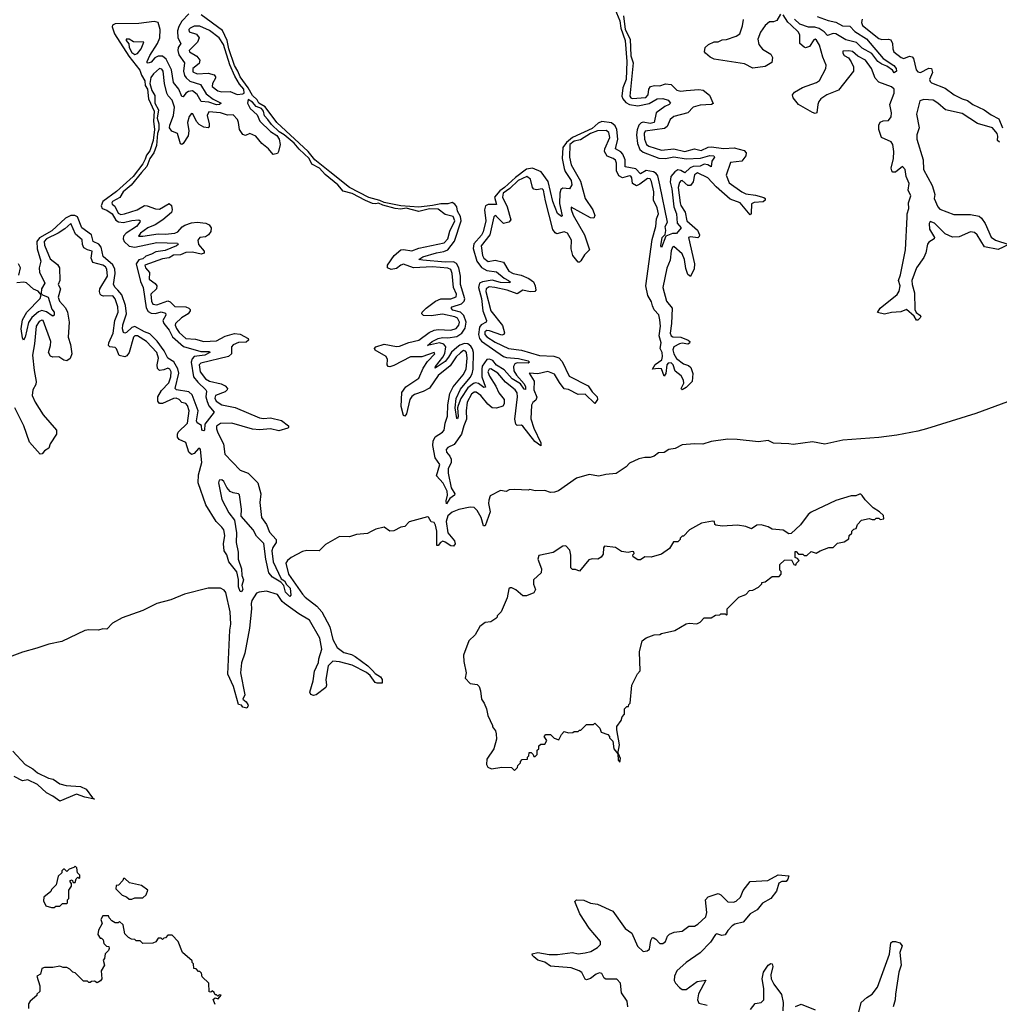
# Model space of a CAD drawing. Extents: x 2528690 to 2677062, y 911844 to 1023253.
# Tile 141 of 145: x 2654975 to 2662043, y 936942 to 944046. Entities that reach past the tile are written whole.
import ezdxf

# ---------------------------------------------------------------- set-up
doc = ezdxf.new("R2010")
doc.units = 0

msp = doc.modelspace()

# ---------------------------------------------------------------- linework, layer by layer
at = {"layer": '0CON10XD'}
for points in [[(2659268.8, 944125), (2659305, 944038.3), (2659312, 943985), (2659343.7, 943896.3), (2659355.1, 943745.1), (2659351.2, 943615), (2659326.4, 943555), (2659320.4, 943495), (2659326.9, 943475), (2659348.1, 943448.1), (2659375, 943433.2), (2659436, 943424), (2659518, 943442), (2659575, 943474.8), (2659615, 943478.6), (2659654, 943465), (2659670, 943445), (2659662.5, 943435), (2659629.9, 943420.1), (2659566.8, 943375), (2659554, 943305), (2659525, 943297.2), (2659474.3, 943305.7), (2659459.2, 943300.8), (2659442.5, 943285), (2659429.5, 943250.5), (2659425.3, 943215), (2659432.2, 943152.2), (2659450, 943110), (2659475, 943089.3), (2659586.3, 943046.3), (2659635, 943045.7), (2659695, 943056.2), (2659785, 943041.8), (2659887.8, 943047.8), (2659955, 943066.3), (2659984, 943064), (2659988, 943055), (2659968.2, 943025), (2659965.6, 942984.4), (2659939.3, 942999.3), (2659915, 943003), (2659885, 942988.8), (2659835, 942986), (2659813.7, 942976.3), (2659775, 942941.6), (2659745, 942959.2), (2659725, 942961.9), (2659702.1, 942947.9), (2659674.5, 942915.5), (2659667.9, 942875), (2659680.3, 942825), (2659694.4, 942695), (2659714.7, 942645), (2659719.2, 942579.2), (2659746.9, 942545), (2659715, 942503.1), (2659685, 942502.5), (2659636.4, 942483.6), (2659605, 942402.5), (2659601.4, 942415), (2659610, 942475), (2659633, 942497), (2659637.1, 942525), (2659632.1, 942555), (2659648.8, 942585), (2659593.6, 942855), (2659579.3, 942919.3), (2659567.3, 942937.3), (2659548.8, 942948.8), (2659495, 942956.9), (2659455, 942933.7), (2659420.3, 942970.3), (2659345, 942983.8), (2659343, 943035), (2659326.9, 943075), (2659312.3, 943092.3), (2659275.3, 943115), (2659291.3, 943185), (2659282.7, 943252.7), (2659271.2, 943281.2), (2659245, 943302.6), (2659175, 943311), (2659150.2, 943299.8), (2659105, 943260.3), (2658964.2, 943195.8), (2658920.5, 943159.5), (2658893.1, 943125), (2658890.2, 943045), (2658903.2, 942973.2), (2658911.3, 942951.3), (2658954.9, 942885), (2658960.2, 942855), (2658943.5, 942826.5), (2658895, 942830.7), (2658880.1, 942819.9), (2658872.8, 942795), (2658869.3, 942719.3), (2658889.3, 942630.7), (2658884.2, 942625), (2658855, 942646.8), (2658822.2, 942735), (2658788.9, 942878.9), (2658737.3, 942947.3), (2658675, 942975.7), (2658632.4, 942967.6), (2658551.7, 942908.3), (2658473.3, 942835), (2658438.8, 942811.2), (2658402.4, 942765), (2658415, 942712.1), (2658355, 942713.2), (2658336.8, 942703.2), (2658328, 942675), (2658338.9, 942595), (2658319.9, 942515), (2658307.8, 942492.2), (2658251.9, 942428.1), (2658246.3, 942395), (2658274.3, 942304.3), (2658307.1, 942257.1), (2658345, 942236.2), (2658415, 942227.4), (2658471.9, 942181.9), (2658502.7, 942165), (2658514.4, 942155), (2658512.5, 942147.5), (2658445, 942151), (2658385, 942167.7), (2658314, 942156), (2658292.1, 942145), (2658286, 942115), (2658307.1, 942035), (2658316.2, 941946.2), (2658344.3, 941875), (2658341.8, 941865), (2658305.6, 941844.4), (2658291.8, 941828.2), (2658284.6, 941774.6), (2658292, 941745), (2658306.6, 941726.6), (2658465, 941615.2), (2658487.9, 941607.9), (2658575, 941602.5), (2658644.2, 941585), (2658654.2, 941575), (2658645, 941568.1), (2658565, 941570.3), (2658547.8, 941562.2), (2658539, 941545), (2658541.6, 941511.6), (2658560.9, 941480.9), (2658615, 941419.4), (2658625, 941396.2), (2658625, 941377.5), (2658615, 941380), (2658588, 941418), (2658529.7, 941455), (2658470.7, 941520.7), (2658415, 941554.6), (2658388.3, 941588.3), (2658365, 941597.5), (2658344.8, 941595.2), (2658313.4, 941546.6), (2658309, 941525), (2658310.6, 941470.6), (2658335.9, 941394.1), (2658325, 941391.7), (2658285, 941420.4), (2658265, 941427.2), (2658248.6, 941421.4), (2658209.1, 941390.9), (2658158.1, 941311.9), (2658138.2, 941261.8), (2658134, 941245), (2658137.9, 941182.1), (2658135, 941167.5), (2658128.3, 941168.3), (2658117.5, 941245), (2658125, 941312), (2658155, 941379.3), (2658226.3, 941463.7), (2658239.9, 941490.1), (2658247.8, 941525), (2658249.5, 941645), (2658242.3, 941672.3), (2658230.1, 941690.1), (2658207.7, 941707.7), (2658185, 941710.8), (2658151.7, 941698.3), (2658128.8, 941681.2), (2658091.9, 941648.1), (2658068.3, 941611.7), (2658045, 941578.9), (2657972.7, 941532.7), (2657974.7, 941545), (2658029.5, 941610.5), (2658041.7, 941638.3), (2658050.9, 941685), (2658035.1, 941705.1), (2658005, 941714.3), (2657918.8, 941695), (2657951.1, 941725), (2657995, 941746.6), (2658025, 941752.4), (2658065, 941749.7), (2658129.3, 941760.7), (2658165.8, 941784.2), (2658188.9, 941821.1), (2658196.4, 941865), (2658181.1, 941911.1), (2658155.3, 941935.3), (2658101.5, 941951.5), (2658088.4, 941965), (2658096.1, 941975), (2658163.4, 941996.6), (2658182.1, 942015), (2658188.3, 942031.7), (2658156.5, 942135), (2658154.9, 942194.9), (2658143.3, 942255), (2658126.1, 942286.1), (2658105, 942299.6), (2658045, 942297.7), (2657885, 942312), (2657854.3, 942315), (2657883.1, 942335), (2657982.2, 942365), (2658035, 942373.8), (2658065, 942386.6), (2658112.2, 942447.8), (2658160.7, 942595), (2658156.6, 942626.6), (2658134.5, 942665), (2658129.6, 942695), (2658115.5, 942715.5), (2658095, 942727.2), (2658065, 942717.1), (2658015, 942718.3), (2657955, 942705.1), (2657855, 942694.4), (2657725, 942702.8), (2657605, 942726.2), (2657575, 942742.2), (2657493.7, 942763.7), (2657355, 942835.8), (2657212.6, 942947.4), (2657105.1, 943035), (2657056.3, 943096.3), (2656831, 943305), (2656746.6, 943416.6), (2656701.4, 943445), (2656688, 943468), (2656655, 943499), (2656624.4, 943555), (2656565.3, 943635), (2656550.4, 943675), (2656525.6, 943715), (2656485.4, 943835), (2656471.6, 943895), (2656438.7, 943968.7), (2656285, 944081.7)], [(2656195, 944088.6), (2656144.5, 944035.5), (2656122.7, 943997.3), (2656113.8, 943965), (2656115.4, 943915.4), (2656137.6, 943875), (2656120, 943845), (2656116, 943825), (2656122.8, 943792.8), (2656163.8, 943735), (2656158.5, 943675), (2656164.4, 943644.4), (2656176, 943626), (2656203.7, 943603.7), (2656279.4, 943579.4), (2656320.1, 943510.1), (2656371.8, 943471.8), (2656428, 943445), (2656416, 943435), (2656395, 943433), (2656340.4, 943450.4), (2656285, 943454.7), (2656256.8, 943506.8), (2656222.6, 943532.6), (2656192.3, 943527.7), (2656173.5, 943515), (2656155, 943490), (2656145, 943491.4), (2656124.1, 943544.1), (2656085, 943591.8), (2656071.3, 943685), (2656031.5, 943761.5), (2656005, 943782.4), (2655975, 943783.7), (2655949.7, 943770.3), (2655925, 943740.6), (2655901.8, 943731.8), (2655895.5, 943735.5), (2655896, 943745), (2655915, 943788.2), (2655970, 943875), (2655985.6, 943914.4), (2655988.4, 943975), (2655973.8, 944025), (2655945, 944032.7), (2655835, 944018.4), (2655665, 944017.4), (2655645, 944006.8), (2655642.4, 943995), (2655659.6, 943945), (2655762.1, 943782.1), (2655842.6, 943682.6), (2655853.4, 943645), (2655878.3, 943605), (2655881.8, 943571.8), (2655897.5, 943545), (2655904.6, 943474.6), (2655946.7, 943385), (2655940.3, 943315), (2655948.1, 943255), (2655937.4, 943175), (2655915, 943100.8), (2655891.1, 943068.9), (2655880.4, 943040.4), (2655864.7, 943005), (2655795, 942915.8), (2655675, 942805.9), (2655575.2, 942735), (2655563.1, 942703.1), (2655570.9, 942685), (2655605, 942670.9), (2655642.5, 942645), (2655669, 942599), (2655688, 942588), (2655725, 942581.7), (2655785, 942597.9), (2655835, 942603.1), (2655845.3, 942595.3), (2655843.1, 942585), (2655817.5, 942555), (2655744.2, 942505.8), (2655725.4, 942485), (2655721.2, 942465), (2655729.3, 942445), (2655765, 942411.1), (2655805, 942405.8), (2655965, 942439.1), (2656114.2, 942434.2), (2656118.1, 942425), (2656106.9, 942415), (2656025, 942380.5), (2655958.2, 942371.8), (2655925.9, 942355), (2655885, 942339.2), (2655865, 942321), (2655835, 942313.4), (2655816.1, 942285), (2655847.5, 942157.5), (2655866.9, 942115), (2655886.8, 941966.8), (2655901.2, 941941.2), (2655925, 941927.9), (2655955, 941926.8), (2655995, 941937.7), (2656027.9, 941927.9), (2656030.3, 941915), (2656009.1, 941875), (2656014.9, 941854.9), (2656054.8, 941805), (2656078.5, 941758.5), (2656158.3, 941688.3), (2656282.3, 941652.3), (2656345, 941653.3), (2656347.5, 941645), (2656311.4, 941625), (2656234.8, 941615.2), (2656219.9, 941600.1), (2656212.7, 941575), (2656228.9, 941468.9), (2656260.4, 941430.4), (2656319.5, 941375), (2656323.6, 941365), (2656318.4, 941325), (2656328, 941292)], [(2659330.8, 944075), (2659344.5, 943975), (2659379, 943905), (2659385.3, 943785), (2659401.4, 943735), (2659376.9, 943495), (2659385, 943481.2), (2659395, 943477.3), (2659492.5, 943485), (2659510.4, 943505), (2659515.5, 943544.5), (2659526.7, 943563.3), (2659555, 943571.4), (2659595, 943568.6), (2659635, 943584.5), (2659675, 943577.5), (2659716.5, 943536.5), (2659745, 943530.9), (2659784.7, 943534.7), (2659875, 943542.9), (2659906.8, 943536.8), (2659951.3, 943501.3), (2659978.3, 943441.7), (2659965.9, 943434.1), (2659885, 943429.4), (2659833.9, 943416.1), (2659795.7, 943374.3), (2659695, 943348.1), (2659668.6, 943325), (2659647.5, 943275), (2659628.4, 943261.6), (2659488.6, 943241.4), (2659480, 943225), (2659482.7, 943185), (2659497.5, 943145), (2659515, 943133), (2659605, 943103.9), (2659695, 943114.3), (2659775, 943095.3), (2659845, 943114.3), (2659893, 943103), (2659942.6, 943127.4), (2659965, 943129.8), (2660055, 943117.3), (2660130.8, 943120.8), (2660201.5, 943101.5), (2660216.7, 943085), (2660213.8, 943065), (2660185.3, 943024.7), (2660103.8, 943015), (2660072.9, 942925), (2660095, 942868.8), (2660185.5, 942805), (2660215, 942789.2), (2660285, 942779), (2660343.4, 942763.4), (2660353.9, 942755), (2660354.4, 942745), (2660338.6, 942731.4), (2660275, 942727.4), (2660255, 942716.4), (2660252, 942648), (2660245, 942637.1), (2660174.7, 942725), (2660102.1, 942752.1), (2660000.9, 942840.9), (2659939.5, 942905), (2659865, 942941.3), (2659845, 942927.5), (2659833.7, 942876.3), (2659815, 942850.9), (2659795, 942850.8), (2659755, 942885.8), (2659745, 942884), (2659735, 942872.1), (2659726.3, 942835), (2659740.2, 942725), (2659746.2, 942705), (2659776.5, 942656.5), (2659789.7, 942595), (2659866.5, 942526.5), (2659881.5, 942495), (2659878.5, 942481.5), (2659867.8, 942472.2), (2659815, 942480), (2659800.9, 942475), (2659845.3, 942284.7), (2659842.2, 942247.8), (2659815, 942193.8), (2659795, 942207.5), (2659780.7, 942250.7), (2659772.7, 942315), (2659755, 942356.2), (2659695, 942410.5), (2659685, 942405.6), (2659675, 942378.8), (2659668.2, 942311.8), (2659645, 942254), (2659616.1, 942115), (2659643, 942015), (2659681.9, 941965), (2659679.4, 941855), (2659669.2, 941785), (2659675, 941765.6), (2659688, 941758), (2659745, 941755.2), (2659798.6, 941735), (2659810.4, 941725), (2659808.3, 941711.7), (2659795, 941705.3), (2659755, 941713.1), (2659735, 941707.4), (2659695.3, 941685), (2659688.1, 941665), (2659694.6, 941634.6), (2659715, 941600.5), (2659765, 941563.5), (2659801.5, 941551.5), (2659817, 941537), (2659832.9, 941492.9), (2659828.1, 941435), (2659785, 941392.6), (2659755, 941375.7), (2659749.7, 941379.7), (2659746.9, 941385), (2659767.3, 941422.7), (2659766, 941445), (2659747, 941477), (2659705, 941510), (2659689.5, 941555), (2659675, 941570), (2659655, 941569), (2659645.6, 941555), (2659637.5, 941492.5), (2659625, 941473.1), (2659605, 941526.7), (2659585, 941530.5), (2659541.9, 941525), (2659560.5, 941559.5), (2659607.7, 941592.3), (2659613.8, 941615), (2659610.6, 941645), (2659595.7, 941675), (2659603.9, 941715), (2659589.4, 941765), (2659599.8, 941835), (2659595, 941880), (2659585.9, 941915.9), (2659553, 941953), (2659541.9, 941981.9), (2659535, 942011.5), (2659506.4, 942056.4), (2659494.2, 942125), (2659538.8, 942461.2), (2659565, 942554), (2659570.5, 942609.5), (2659583.3, 942645), (2659575, 942688.6), (2659549.5, 942745), (2659551.9, 942805), (2659535, 942878), (2659525, 942898), (2659505, 942900.3), (2659450.9, 942859.1), (2659425, 942847.6), (2659396.4, 942865), (2659392.7, 942905), (2659385, 942916.8), (2659375, 942920), (2659325, 942905.9), (2659298.6, 942918.6), (2659281.6, 942955), (2659281.1, 943011.1), (2659275, 943032.5), (2659258, 943045), (2659215, 943060.5), (2659194.6, 943095), (2659196.5, 943115), (2659233.3, 943195), (2659225, 943231.9), (2659206.4, 943246.4), (2659145.2, 943245.2), (2659092.7, 943225), (2659021, 943179), (2658975, 943170.7), (2658944.6, 943145), (2658941.6, 943055), (2658955, 942998.6), (2659021.2, 942881.2), (2659055, 942756.7), (2659110.5, 942675), (2659125.9, 942634.1), (2659117.5, 942615), (2659095, 942615.7), (2658955, 942693.3), (2658954.5, 942675.5), (2658969.7, 942635), (2659050.9, 942495), (2659085.7, 942385), (2659051.2, 942348.8), (2659025, 942306), (2659015, 942296.2), (2659005, 942296.2), (2658965.5, 942345), (2658953.5, 942393.5), (2658957.4, 942455), (2658927.1, 942505), (2658905, 942516.6), (2658850.3, 942500.3), (2658837.8, 942507.8), (2658822.8, 942532.8), (2658768.5, 942738.5), (2658755, 942815.4), (2658745, 942825.8), (2658705, 942818.5), (2658685, 942823.1), (2658675.9, 942835.9), (2658662.1, 942895), (2658635, 942915.7), (2658571.5, 942885), (2658511.8, 942828.2), (2658464.2, 942795), (2658459.6, 942765), (2658492.8, 942695), (2658518.1, 942601.9), (2658504.1, 942585.9), (2658465, 942574.7), (2658415, 942626.8), (2658405, 942632.2), (2658396, 942624), (2658368.1, 942495), (2658304.8, 942415), (2658314.8, 942345.2), (2658325, 942324.7), (2658355, 942302.1), (2658405, 942310.7), (2658465, 942296.5), (2658505, 942231.9), (2658535, 942214.8), (2658593.1, 942203.1), (2658649.9, 942179.9), (2658683.3, 942155), (2658694.2, 942125.8), (2658698.8, 942095), (2658692.5, 942085), (2658658.2, 942081.8), (2658605, 942095.8), (2658565, 942068.2), (2658491.4, 942095), (2658404, 942115), (2658361.9, 942118.1), (2658340.8, 942105), (2658339.6, 942085), (2658375, 941945.6), (2658459.4, 941839.4), (2658473, 941787), (2658468.1, 941775), (2658455, 941770.8), (2658365, 941801.3), (2658345, 941802.9), (2658332.2, 941795), (2658331.2, 941775), (2658345, 941758.1), (2658405, 941718.5), (2658503.4, 941673.4), (2658595, 941661.5), (2658725, 941624.1), (2658828.2, 941618.2), (2658865, 941606.9), (2658890, 941580), (2658940.7, 941475), (2659076.4, 941405), (2659105, 941361.8), (2659141.5, 941325), (2659144.6, 941305), (2659125, 941277.5), (2659055, 941344.4), (2659005, 941342.4), (2658935, 941379), (2658905, 941383), (2658869, 941429), (2658835, 941489.3), (2658785, 941508.3), (2658715, 941491.5), (2658652.5, 941495), (2658687, 941437), (2658685.7, 941375), (2658707.3, 941322.7), (2658698.3, 941301.7), (2658677.1, 941285), (2658667.3, 941265), (2658663.7, 941166.3), (2658685, 941097.9), (2658735, 940994.3), (2658735, 940971.9), (2658693, 941003), (2658605, 941112.9), (2658595, 941119.6), (2658565, 941119.2), (2658555, 941128.8), (2658548.4, 941165), (2658566.3, 941325), (2658564.2, 941355), (2658550.6, 941375), (2658480.5, 941430.5), (2658425, 941497), (2658375, 941527.2), (2658361.8, 941525), (2658353.9, 941505), (2658364.4, 941475), (2658411.2, 941401.2), (2658431.6, 941355), (2658470.4, 941305), (2658471.5, 941275), (2658461.3, 941258.7), (2658415, 941242.5), (2658385, 941245.9), (2658352.5, 941272.5), (2658303.8, 941335), (2658268.3, 941358.3)], [(2660465, 944086.7), (2660438.6, 944041.4), (2660415, 944030), (2660385, 944030.8), (2660355, 944003.1), (2660320.4, 943955), (2660300.4, 943905), (2660308.3, 943868.3), (2660335, 943832.5), (2660395, 943797.5), (2660407, 943773), (2660403, 943737), (2660355, 943708.8), (2660265, 943696.7), (2660205, 943727.5), (2659985, 943762.5), (2659957.5, 943775), (2659923.6, 943803.6), (2659917.5, 943815), (2659920, 943845), (2659945, 943867.5), (2659985, 943886.7), (2660015, 943887.5), (2660045, 943900), (2660075, 943902.5), (2660145, 943926.7), (2660172.5, 943945), (2660191.7, 944001.7), (2660198.3, 944048.3)], [(2661377.9, 942622.1), (2661378.1, 942645), (2661390.5, 942685), (2661388.7, 942725), (2661404, 942775), (2661385.9, 942815), (2661392.4, 942865), (2661371.2, 942915), (2661364, 942965), (2661345, 942986.2), (2661295, 942946.2), (2661276.4, 942946.4), (2661266.9, 942955), (2661262.4, 942975), (2661279.2, 943045), (2661282.6, 943095), (2661275, 943146.2), (2661262.9, 943165), (2661194.4, 943195), (2661173.3, 943255), (2661175.3, 943284.7), (2661185, 943306), (2661204.5, 943315.5), (2661245, 943318.1), (2661263.6, 943345), (2661266.7, 943375), (2661254.6, 943435), (2661283.8, 943515), (2661284.5, 943545), (2661265, 943561.5), (2661173.3, 943595), (2661148.8, 943625), (2661121.4, 943695), (2661078.5, 943755), (2661023, 943783), (2660985, 943817.3), (2660958.7, 943821.3), (2660915, 943820), (2660914.5, 943805), (2660925, 943788.8), (2660955, 943770), (2660975, 943741.2), (2660991.9, 943705), (2660992, 943675), (2660883.1, 943536.9), (2660798.6, 943505), (2660756.9, 943475), (2660740.8, 943455), (2660734, 943435), (2660725.8, 943374.2), (2660715, 943370), (2660695, 943376.2), (2660595, 943433.3), (2660555, 943482.5), (2660551.2, 943505), (2660565, 943523.3), (2660624.3, 943555.7), (2660725, 943593.1), (2660745, 943608), (2660790.8, 943695), (2660795, 943717.5), (2660770.8, 943775), (2660745, 943863.3), (2660725, 943898.8), (2660715, 943906), (2660705, 943901.2), (2660675, 943853.3), (2660645, 943843.3), (2660635, 943846.7), (2660604, 943875), (2660603.5, 943935), (2660595.4, 943955), (2660539, 944009), (2660518.4, 944028.4), (2660485, 944080)], [(2660728.3, 944068.3), (2660809.4, 944039.4), (2660865, 944027.6), (2660912.6, 944002.6), (2660965, 944000), (2661001.7, 943961.7), (2661085, 943908.9), (2661205.4, 943765.4), (2661282.5, 943715), (2661300, 943695), (2661302.5, 943675), (2661285, 943663.8), (2661271.7, 943681.7), (2661231.7, 943711.7), (2661196.7, 943725), (2661167.5, 943745), (2661123.3, 943803.3), (2661055, 943840.8), (2661012.8, 943882.7), (2660935, 943901.9), (2660863.7, 943943.7), (2660844.6, 943945.4), (2660805, 943931.2), (2660779.2, 943959.1), (2660743.2, 943983.2), (2660713.1, 943993.1), (2660666.9, 943993.1), (2660605, 944014.6), (2660565, 944050.2)], [(2661055, 944050), (2661049.3, 944025), (2661056.2, 944005), (2661175, 943911.3), (2661195, 943904.1), (2661245, 943905.6), (2661259.8, 943899.8), (2661273.1, 943875), (2661275.4, 943835), (2661282.9, 943815), (2661335, 943773.1), (2661355, 943766.1), (2661395, 943782), (2661415, 943778.8), (2661424.7, 943765), (2661443.9, 943685), (2661455, 943668.9), (2661475, 943666.2), (2661535, 943696.2), (2661555, 943693.3), (2661560.6, 943665), (2661540.9, 943615), (2661545, 943599.4), (2661555, 943590.4), (2661652, 943552), (2661716.9, 943505), (2661775, 943476.2), (2661814.1, 943464.1), (2661851.4, 943435), (2661934.7, 943394.7), (2661985, 943359.5), (2662040.6, 943330.6), (2662065.5, 943265)], [(2656545, 943505.9), (2656585, 943510.4), (2656595, 943516.7), (2656593.4, 943545), (2656561.8, 943581.8), (2656528.8, 943638.8), (2656490.9, 943720.9), (2656445, 943867.7), (2656415.8, 943915), (2656345, 943967.8), (2656275, 944000), (2656235, 944000), (2656204.3, 943985), (2656195.8, 943975), (2656199.1, 943959.1), (2656251.1, 943941.1), (2656270, 943915), (2656259.5, 943885), (2656198.9, 943825), (2656200, 943815), (2656253.4, 943783.4), (2656274.6, 943755), (2656269.4, 943730.6), (2656224, 943695), (2656225, 943670.5), (2656255, 943655.9), (2656335, 943660.6), (2656378.3, 943648.3), (2656388.2, 943635), (2656387.3, 943625), (2656365.4, 943585), (2656364.1, 943565), (2656405, 943533.3), (2656435, 943524.8), (2656495, 943528), (2656545, 943505.9)], [(2655805, 943795.5), (2655825, 943802.9), (2655851.9, 943835), (2655870, 943885), (2655795.6, 943885.6), (2655765, 943905.7), (2655744.5, 943905.5), (2655743.5, 943895), (2655762, 943872), (2655766.4, 943845), (2655785, 943810), (2655805, 943795.5)], [(2658268.3, 941358.3), (2658255, 941358.8), (2658235, 941344), (2658205, 941285.6), (2658197, 941225), (2658199.7, 941165), (2658178.8, 941115), (2658163.9, 941055), (2658109.8, 940980.2), (2658065, 940960), (2658053.2, 940945), (2658054.9, 940925), (2658078.2, 940898.2), (2658088.9, 940875), (2658088, 940852), (2658066.4, 940805), (2658067, 940775), (2658088.9, 940668.9), (2658115.7, 940624.3), (2658113.3, 940615), (2658078.8, 940591.2), (2658055, 940554.3), (2658051.6, 940575), (2658062.6, 940615), (2658058.5, 940645), (2658032, 940702), (2657982.7, 940755), (2658007.4, 940837.4), (2657972.3, 940885), (2657956.1, 940973.9), (2657959.7, 941005), (2657974, 941036), (2658025, 941070.2), (2658037, 941085), (2658045.7, 941135), (2658062.3, 941185), (2658063.4, 941266.6), (2658079.8, 941350.2), (2658102.2, 941397.8), (2658174.7, 941485), (2658197.4, 941525), (2658202.8, 941605), (2658199, 941645), (2658192.5, 941655), (2658178.4, 941658.4), (2658155, 941643.6), (2658125, 941613.2), (2658082.2, 941547.8), (2657995, 941478.4), (2657931.6, 941388.4), (2657887.2, 941362.8), (2657825, 941342.4), (2657805, 941327.1), (2657791.4, 941305), (2657766.6, 941203.4), (2657755, 941186.2), (2657745, 941190), (2657728.4, 941255), (2657732.6, 941357.4), (2657762.1, 941397.9), (2657855, 941460), (2657887, 941533), (2657918.9, 941581.1), (2657971.9, 941635), (2657965, 941644.2), (2657876.6, 941613.4), (2657795, 941613.9), (2657675, 941550.8), (2657645, 941541.1), (2657633.6, 941543.6), (2657627.1, 941555), (2657628, 941595), (2657620.4, 941615), (2657541.3, 941661.3), (2657536, 941675), (2657545, 941686.9), (2657604.5, 941704.5), (2657695, 941687.6), (2657715, 941689.7), (2657783.3, 941716.7), (2657855, 941733.5), (2657931, 941789), (2657965, 941805.8), (2657995, 941810.5), (2658085, 941805.8), (2658125, 941818.9), (2658145, 941842.7), (2658148, 941865), (2658135, 941891.9), (2658115, 941902.4), (2658025, 941920.7), (2657945, 941909.4), (2657888.8, 941911.2), (2657877.5, 941925), (2657880, 941935), (2657908.9, 941965), (2657974.4, 942015.6), (2658015, 942031.2), (2658085, 942031.7), (2658124.2, 942045.8), (2658127.6, 942065), (2658106.5, 942115), (2658096.4, 942215), (2658085, 942244.5), (2658065, 942252.6), (2657952.9, 942262.9), (2657816.5, 942256.5), (2657745, 942281.4), (2657725.6, 942275), (2657695, 942251.8), (2657655, 942244.5), (2657628.8, 942255), (2657628.6, 942275), (2657678.2, 942345), (2657725, 942385.4), (2657745, 942388.9), (2657805, 942377.9), (2657855, 942398.4), (2658037.1, 942435), (2658064.7, 942465), (2658080.1, 942519.9), (2658115.5, 942595), (2658102.9, 942625), (2658045, 942639.6), (2657995, 942678.8), (2657931.8, 942681.8), (2657855, 942661.1), (2657765, 942685.6), (2657725, 942679), (2657685, 942684), (2657595, 942707.8), (2657565, 942722.5), (2657545, 942716.9), (2657520.9, 942720.9), (2657471, 942741), (2657375, 942792.9), (2657310, 942810), (2657271.8, 942855), (2657178.5, 942928.5), (2657139.3, 942975), (2657084.4, 943004.4), (2657062.9, 943045), (2656990.8, 943110.8), (2656955.1, 943155), (2656884.6, 943215), (2656847.8, 943237.8), (2656791.1, 943291.1), (2656765.8, 943325.8), (2656742.7, 943352.7), (2656734.8, 943385), (2656720.2, 943405), (2656680.7, 943420.7), (2656655, 943450.4), (2656625, 943470), (2656618, 943445), (2656637.5, 943405), (2656688.5, 943358.5), (2656706.9, 943315), (2656785, 943240.5), (2656829.9, 943209.9), (2656847.8, 943185), (2656855.5, 943144.5), (2656843.8, 943095), (2656835, 943080), (2656805, 943073.3), (2656769.4, 943115), (2656722.8, 943152.8), (2656680, 943205), (2656635, 943224.5), (2656605, 943211.1), (2656585, 943218.1), (2656560.8, 943255), (2656554.7, 943305), (2656546.2, 943325), (2656515, 943359.7), (2656475, 943357.1), (2656425, 943374.1), (2656339.2, 943380.8), (2656327.2, 943355), (2656342.7, 943295), (2656342.5, 943275), (2656334.2, 943265.8), (2656305, 943271.8), (2656270.6, 943290.6), (2656251.9, 943311.9), (2656225, 943365.7), (2656215, 943370), (2656197.7, 943347.7), (2656186.6, 943305), (2656196.8, 943245), (2656190.9, 943209.1), (2656155, 943153.8), (2656145, 943146.2), (2656135, 943151.2), (2656114.2, 943225), (2656072.1, 943242.1), (2656056.5, 943265), (2656058.5, 943285), (2656085.7, 943355), (2656092.1, 943415), (2656076.6, 943465), (2656046.9, 943496.9), (2656037.2, 943517.2), (2656019.3, 943585), (2656010, 943675), (2655999.8, 943689.8), (2655985, 943693.3), (2655940, 943655), (2655921.3, 943628.7), (2655914.8, 943585), (2655928.4, 943535), (2655949.9, 943499.9), (2655950.2, 943445), (2655977, 943395), (2655967.6, 943335), (2655980.2, 943295), (2655980.4, 943255), (2655970.5, 943225), (2655962, 943138), (2655944, 943086), (2655914.4, 943045), (2655893.1, 942986.9), (2655855, 942944.2), (2655778.6, 942851.4), (2655722.2, 942805), (2655696.9, 942763.1), (2655644.6, 942735), (2655639.4, 942725), (2655642.9, 942715), (2655660.9, 942700.9), (2655685, 942650.9), (2655705, 942640.9), (2655731.2, 942645), (2655822.5, 942675), (2655875.3, 942704.7), (2655895, 942703.5), (2655955, 942680.5), (2655985, 942679.2), (2656055, 942720.8), (2656071.4, 942705), (2656076.7, 942675), (2656070.8, 942655), (2656008.2, 942601.8), (2655953.3, 942566.7), (2655900.5, 942545), (2655848.1, 942505), (2655833.3, 942485), (2655865, 942483.3), (2655975, 942502.3), (2656025, 942498.6), (2656095, 942506.6), (2656117.3, 942515), (2656148.6, 942551.4), (2656166.7, 942563.3), (2656215, 942580), (2656255, 942584.2), (2656317.5, 942577.5), (2656342.9, 942565), (2656357.5, 942545), (2656355, 942518.8), (2656337.1, 942492.9), (2656315, 942479.1), (2656275, 942474.4), (2656259.6, 942455), (2656265.5, 942425), (2656307, 942377), (2656307.4, 942362.6), (2656285, 942355.2), (2656221.5, 942368.5), (2656175, 942367), (2656135, 942350.6), (2656085, 942347.1), (2656055, 942327.1), (2656005, 942319.7), (2655877.3, 942275), (2655883.2, 942255), (2655911.1, 942221.1), (2655908.5, 942175), (2655952.5, 942142.5), (2655964.5, 942125), (2655961.5, 942105), (2655922.6, 942065), (2655926.3, 942015), (2655935, 941992.8), (2655965, 941989), (2656045, 942017.8), (2656061.6, 942011.6), (2656095, 941978), (2656175, 941974.6), (2656196, 941966), (2656205.7, 941955), (2656205.6, 941945), (2656190, 941925), (2656141.8, 941895), (2656100.5, 941855), (2656097.8, 941842.2), (2656108, 941818), (2656125, 941789.3), (2656175, 941745.8), (2656245, 941741.6), (2656303.4, 941723.4), (2656395, 941729.5), (2656457.5, 941762.5), (2656525, 941783.2), (2656566.5, 941776.5), (2656623.8, 941745), (2656626.2, 941735), (2656610.2, 941719.8), (2656555, 941717.6), (2656515, 941700), (2656503.4, 941685), (2656504.6, 941635), (2656482.9, 941617.1), (2656282.3, 941567.7), (2656269.2, 941555), (2656277.1, 941505), (2656315, 941454.7), (2656345, 941438.1), (2656429.3, 941419.3), (2656457.1, 941405), (2656474.4, 941385), (2656473.1, 941375), (2656459, 941361), (2656388.9, 941335), (2656382.6, 941315), (2656392.1, 941295), (2656435, 941267), (2656531.2, 941248.8), (2656705, 941173.2), (2656735, 941168.9), (2656785, 941174.7), (2656863.5, 941153.5), (2656914.2, 941115), (2656916, 941105), (2656910.3, 941099.7), (2656845, 941080), (2656785, 941095.3), (2656705, 941086.5), (2656655, 941091), (2656505, 941135.4), (2656425, 941133.9), (2656396.1, 941113.9), (2656395.2, 941095), (2656405, 941065.5), (2656446.4, 940985), (2656455, 940912.1), (2656565, 940796.9), (2656623.7, 940773.7), (2656692.7, 940705), (2656714.5, 940625.5), (2656708, 940562), (2656719.8, 940455), (2656755.1, 940405.1), (2656778.9, 940348.9), (2656827.1, 940295), (2656826.4, 940275), (2656802.5, 940237.5), (2656795.7, 940215), (2656803.3, 940135), (2656861, 940011), (2656885, 939996.5), (2656900.2, 939970.2), (2656926.2, 939945), (2656932.1, 939895), (2656925, 939884), (2656893.3, 939915), (2656881.8, 939965), (2656858.5, 939988.5), (2656800, 940025), (2656772.2, 940055), (2656751.1, 940155), (2656737.9, 940267.9), (2656685, 940320.6), (2656660, 940365), (2656573, 940465), (2656576.9, 940515), (2656562.3, 940617.7), (2656555, 940625.6), (2656515, 940631.8), (2656493.2, 940643.2), (2656469.9, 940669.9), (2656448.5, 940715), (2656435, 940727.1), (2656415.2, 940724.8), (2656410.9, 940705), (2656435, 940583.9), (2656485, 940489.1), (2656524.2, 940434.2), (2656540.4, 940345), (2656536.4, 940275), (2656552.5, 940205), (2656552.9, 940152.9), (2656575.8, 940085), (2656578, 940035), (2656589.6, 940005), (2656578.1, 939965), (2656585.1, 939935), (2656575, 939917.3), (2656565, 939920.6), (2656553.8, 939955), (2656553.4, 940006.6), (2656541.7, 940061.7), (2656484.9, 940134.9), (2656469.8, 940185), (2656449.8, 940215), (2656447, 940265), (2656455.9, 940325), (2656448.6, 940365), (2656435, 940385.6), (2656392.1, 940425), (2656319.2, 940545), (2656263.8, 940705), (2656266.7, 940763.3), (2656289.7, 940850.3), (2656278.9, 940945), (2656275, 940951.9), (2656265, 940951.9), (2656235, 940915.5), (2656215, 940910), (2656195.9, 940925.9), (2656175, 940995.4), (2656127.2, 941017.2), (2656114.7, 941035), (2656112.9, 941055), (2656119.2, 941070.8), (2656185, 941135.7), (2656197.2, 941225), (2656185, 941263.1), (2656175, 941277.5), (2656145, 941284.4), (2656125, 941306.1), (2656105, 941316.5), (2656085, 941313.6), (2656005, 941276.9), (2655985, 941276.9), (2655973.3, 941293.3), (2655973.2, 941325), (2655999, 941371), (2656050.7, 941425), (2656065, 941468.8), (2656068.1, 941505), (2656059.2, 941525), (2656045, 941531.5), (2656015, 941520.9), (2655985, 941515.8), (2655970, 941530), (2655967.3, 941555), (2655976.2, 941605), (2655965, 941646.1), (2655890.5, 941725), (2655825, 941765.9), (2655805, 941766.2), (2655796.2, 941755), (2655764.8, 941645.2), (2655749.5, 941620.5), (2655735, 941612.9), (2655692.7, 941622.7), (2655675, 941671.4), (2655665, 941681.2), (2655625.3, 941685.3), (2655616.7, 941695), (2655618.1, 941715), (2655650.3, 941785), (2655662.2, 941875), (2655685, 941936.7), (2655684.6, 941975), (2655665, 942032.5), (2655648.1, 942055), (2655580.8, 942050.8), (2655565, 942055.5), (2655557.1, 942065), (2655551.5, 942085), (2655554.5, 942105), (2655608.2, 942195), (2655603.9, 942245), (2655595, 942262.5), (2655575.6, 942275), (2655504.2, 942294.2), (2655491.1, 942325), (2655498.9, 942375), (2655463.8, 942385)], [(2662045, 943162.5), (2662030, 943175), (2662033.1, 943205), (2662028.2, 943225), (2661994.2, 943265), (2661885, 943296.2), (2661775, 943370.5), (2661655.8, 943395.8), (2661599.2, 943445), (2661566.9, 943465), (2661498.6, 943471.4), (2661470.5, 943459.5), (2661446.9, 943365), (2661465.4, 943265), (2661447.9, 943215), (2661448.1, 943185), (2661494.7, 943035), (2661495.3, 942965), (2661558.8, 942848.8), (2661568.7, 942818.7), (2661577.1, 942785), (2661574.4, 942755), (2661600.9, 942695), (2661615, 942678.5), (2661715, 942640), (2661835, 942641.4), (2661898.9, 942628.9), (2661915.3, 942615.3), (2661942.2, 942575), (2661985, 942476.7), (2662016.2, 942455), (2662112.5, 942425), (2662035, 942387.1), (2661936.4, 942406.4), (2661884.5, 942495), (2661865, 942511.5), (2661835, 942514.6), (2661755, 942480), (2661705, 942477.6), (2661651.7, 942501.7), (2661575, 942578.7), (2661545, 942590), (2661536.4, 942575), (2661540.4, 942535), (2661576.2, 942475), (2661573.3, 942465), (2661535, 942440), (2661525, 942426.2), (2661513.3, 942365), (2661499.3, 942330.7), (2661445, 942256.7), (2661412.5, 942165), (2661414.6, 942135), (2661432.7, 942075), (2661434, 941954), (2661443.4, 941933.4), (2661471.1, 941915), (2661477.5, 941905), (2661473.1, 941895), (2661455, 941878.6), (2661445, 941877.5), (2661428.1, 941908.1), (2661375, 941954), (2661332.2, 941937.8), (2661265, 941934.2), (2661215, 941921.5), (2661163.6, 941933.6), (2661183.3, 941965), (2661305.7, 942064.3), (2661321.8, 942088.2), (2661327.8, 942125), (2661315.9, 942165), (2661330, 942205), (2661366, 942385), (2661377.9, 942622.1)], [(2656328, 941292), (2656340.1, 941260.1), (2656377.5, 941215), (2656311.7, 941128.3), (2656310, 941085), (2656305, 941080), (2656290, 941085), (2656288.3, 941118.3), (2656257, 941137), (2656251.4, 941151.4), (2656262.3, 941225), (2656220.1, 941340.1), (2656195, 941361.4), (2656106.2, 941375), (2656097.1, 941385), (2656123.2, 941495), (2656117, 941527), (2656088, 941578), (2656044.9, 941604.9), (2656017, 941657), (2655966.7, 941726.7), (2655915, 941778.8), (2655875, 941793.7), (2655805, 941832.3), (2655784.3, 941825.7), (2655745, 941789.6), (2655735, 941785.6), (2655725, 941790), (2655718, 941815), (2655718.4, 941845), (2655745.7, 941925), (2655738.5, 941985), (2655711.8, 942061.8), (2655684.6, 942094.6), (2655663.1, 942115), (2655653.3, 942135), (2655665.4, 942215.4), (2655660.9, 942245), (2655647.2, 942277.2), (2655578.2, 942338.2), (2655564.4, 942405), (2655546, 942426), (2655505.4, 942445.4), (2655494.5, 942495), (2655424.8, 942545), (2655392.7, 942622.7), (2655372.6, 942632.6), (2655345, 942632.5), (2655306.6, 942613.4), (2655207.1, 942522.9), (2655117.4, 942472.6), (2655098.6, 942445), (2655101.7, 942391.7), (2655126.9, 942305), (2655116.4, 942255), (2655117.4, 942225), (2655155.9, 942145), (2655131.9, 942105), (2655131.4, 942071.4), (2655140.4, 942060.4), (2655180.3, 942045), (2655207.9, 941957.9), (2655225.3, 941935), (2655224.2, 941915), (2655215, 941907.1), (2655209.6, 941909.6), (2655169.5, 941939.5), (2655135, 941948), (2655111.2, 941938.8), (2655061.9, 941898.1), (2655038.7, 941861.3), (2655015, 941756.7), (2655003.6, 941733.6), (2654995, 941750), (2654985.4, 941815), (2654995, 941880), (2655026.9, 941935), (2655124.3, 942035), (2655130.5, 942060.5), (2655108, 942088), (2655075, 942101.3), (2655025, 942147.1), (2655005, 942153.2), (2654955, 942148)], [(2655463.8, 942385), (2655439.4, 942399.4), (2655428.7, 942425), (2655426.8, 942456.8), (2655378.4, 942498.4), (2655345, 942576.2), (2655301.7, 942538.3), (2655253.8, 942506.2), (2655169.5, 942465), (2655151.2, 942445), (2655155, 942419.2), (2655195, 942320.6), (2655249.3, 942279.3), (2655261.5, 942255), (2655265.4, 942165), (2655253.3, 942135), (2655269.5, 942105), (2655252.4, 942045), (2655263.3, 942015), (2655306.8, 941966.8), (2655320, 941935), (2655331.8, 941865), (2655324.7, 941754.7), (2655341.9, 941701.9), (2655351.6, 941635), (2655339.4, 941600.6), (2655315, 941586), (2655295, 941590.8), (2655256.9, 941613.1), (2655215, 941611.9), (2655197.8, 941617.8), (2655183.8, 941645), (2655198.8, 941695), (2655199.5, 941725), (2655145.9, 941875.9), (2655135, 941879.1), (2655115, 941868.6), (2655095.3, 941835), (2655082.6, 941707.4), (2655066.9, 941625), (2655079.1, 941515), (2655095.3, 941435.3), (2655091.8, 941415), (2655069.2, 941375), (2655064.6, 941335), (2655086.8, 941286.8), (2655143.8, 941195), (2655240, 941085), (2655242, 941055), (2655195.6, 940985), (2655185.8, 940954.2), (2655155, 940936), (2655137.2, 940912.8), (2655122.1, 940912.1), (2655046.9, 940996.9), (2655005, 941116), (2654940.5, 941245)], [(2654968.1, 942201.9), (2654982, 942255), (2654965.8, 942285.8)], [(2662147.5, 941305), (2661875, 941205.8), (2661517.5, 941095), (2661455, 941077.1), (2661305, 941048.6), (2661175, 941030.6), (2660915, 941011.4), (2660784.3, 940984.3), (2660695, 941001.2), (2660555, 940980), (2660525, 940986.7), (2660415, 940990), (2660375, 941010), (2660305, 941000), (2660151.7, 941018.3), (2660085, 941018.8), (2659965, 941003.8), (2659903.6, 940983.6), (2659845, 940986.2), (2659755, 940978.8), (2659705, 940953.3), (2659660, 940945), (2659625, 940923.3), (2659585, 940920), (2659553.6, 940896.4), (2659525, 940886.7), (2659485, 940888), (2659442.3, 940877.7), (2659375, 940846), (2659350.3, 940819.7), (2659278.8, 940771.2), (2659204.3, 940765.7), (2659153.6, 940753.6), (2659085, 940763.8), (2658992.7, 940737.3), (2658862.3, 940647.7), (2658835, 940636.2), (2658805, 940633.8), (2658765, 940650), (2658695, 940646.7), (2658655, 940657.5), (2658645, 940652.5), (2658547, 940657), (2658507, 940653), (2658485, 940643.3), (2658445, 940650), (2658370, 940610), (2658360.5, 940579.5), (2658357.5, 940555), (2658368.8, 940495), (2658335, 940393.3), (2658322.5, 940395), (2658304.4, 940455), (2658276, 940505), (2658254.5, 940525.5), (2658225, 940528.2), (2658145, 940512.2), (2658095, 940492.7), (2658065, 940466.2), (2658052.9, 940425), (2658064.7, 940345), (2658112.5, 940285), (2658117.8, 940265), (2658105, 940248.1), (2658085, 940250.4), (2658045, 940277.5), (2658027.3, 940282.7), (2658010.8, 940275), (2657995, 940252), (2657985, 940252), (2657985.2, 940355), (2657975, 940400), (2657965, 940417.5), (2657945, 940424.2), (2657925, 940456.7), (2657918.3, 940458.3), (2657786, 940424), (2657755, 940388.8), (2657725, 940383.8), (2657675, 940358.8), (2657646.7, 940356.7), (2657605, 940385.8), (2657545, 940370), (2657512.5, 940352.5), (2657485, 940340), (2657405, 940332.9), (2657355, 940315.7), (2657282.6, 940317.4), (2657181.2, 940258.8), (2657136.3, 940213.7), (2657047.3, 940217.3), (2657015, 940208.6), (2656933.2, 940166.8), (2656906.7, 940145), (2656896.7, 940125), (2656915.9, 940045), (2657015, 939900.3), (2657035, 939878.6), (2657119.6, 939815), (2657154.3, 939774.3), (2657212.2, 939665), (2657234.8, 939574.8), (2657265, 939517.6), (2657315, 939480.2), (2657369.2, 939465), (2657395, 939451.1), (2657488.1, 939385), (2657520.9, 939350.9), (2657540, 939330), (2657578, 939305), (2657590, 939285), (2657590, 939260), (2657555, 939259.2), (2657541.2, 939265), (2657503.8, 939313.8), (2657476.8, 939336.8), (2657375, 939389.3), (2657283.8, 939413.8), (2657235, 939417.4), (2657200.9, 939385), (2657184.6, 939284.6), (2657188.6, 939245), (2657183.2, 939226.8), (2657115, 939176), (2657095, 939171.4), (2657075, 939178), (2657068.6, 939195), (2657092.9, 939275), (2657102.9, 939345), (2657131.7, 939408.3), (2657134.2, 939435), (2657156.2, 939505), (2657140.8, 939585), (2657066.8, 939715), (2656988.9, 939758.9), (2656885, 939834.5), (2656868.3, 939848.3), (2656835, 939897.8), (2656755, 939923.3), (2656703.6, 939916.4), (2656685, 939907.5), (2656650.6, 939855), (2656644.6, 939835), (2656648.9, 939795), (2656634.1, 939655), (2656600.8, 939475), (2656574.8, 939405.2), (2656568.5, 939335), (2656600, 939175), (2656586.2, 939145), (2656610, 939125), (2656621.4, 939105), (2656623.8, 939095), (2656615, 939080), (2656586.4, 939086.4), (2656575, 939100), (2656554.4, 939105), (2656518, 939235), (2656476.2, 939325), (2656492.6, 939642.6), (2656499.2, 939685), (2656493, 939773), (2656462.4, 939912.4), (2656450, 939930), (2656425, 939944.4), (2656335, 939944.3), (2656165, 939900.6), (2656065, 939860), (2655965, 939834.3), (2655865, 939782.9), (2655715, 939730), (2655645, 939691.2), (2655605, 939650), (2655575, 939651.2), (2655545, 939641.2), (2655475, 939644.2), (2655445, 939639.2), (2655279.3, 939560.7), (2655185, 939540.8), (2655098.6, 939511.4), (2654995, 939482.5), (2654879.7, 939440.3)], [(2658545, 938630), (2658568.3, 938651.7), (2658570, 938665), (2658590, 938685), (2658590, 938695), (2658601.7, 938708.3), (2658638.3, 938711.7), (2658640, 938725), (2658650, 938735), (2658651.7, 938758.3), (2658665, 938760), (2658680, 938745), (2658685, 938730), (2658695, 938730), (2658710, 938745), (2658710, 938775), (2658720, 938785), (2658721.7, 938808.3), (2658735, 938820), (2658765, 938820), (2658780, 938845), (2658760, 938875), (2658771.7, 938888.3), (2658805, 938890), (2658831.7, 938861.7), (2658865, 938850), (2658885, 938890), (2658905, 938910), (2658935, 938900), (2658967, 938903), (2658975, 938910), (2659005, 938910), (2659015, 938920), (2659025, 938920), (2659065, 938960), (2659115, 938960), (2659125, 938970), (2659160, 938935), (2659170, 938905), (2659218.3, 938888.3), (2659230, 938875), (2659230, 938865), (2659255, 938840), (2659262.5, 938785), (2659290, 938750), (2659293, 938703), (2659305, 938690), (2659310, 938715), (2659295, 938750), (2659290, 938750), (2659303.3, 938815), (2659282.7, 938922.7), (2659284.1, 938945.9), (2659315, 938990), (2659323, 939017), (2659340, 939035), (2659340, 939075), (2659355, 939090), (2659368.3, 939091.7), (2659370, 939105), (2659380, 939115), (2659392.5, 939245), (2659433, 939327), (2659451.7, 939348.3), (2659447.5, 939485), (2659467.5, 939565), (2659495, 939587.5), (2659553, 939607), (2659595, 939610), (2659605, 939617.5), (2659701.7, 939638.3), (2659785, 939687.5), (2659805, 939692.5), (2659861.7, 939688.3), (2659885, 939700), (2659915, 939730), (2659965, 939730), (2659995, 939750), (2660027, 939753), (2660035, 939760), (2660065, 939760), (2660075, 939750), (2660080, 939755), (2660080, 939795), (2660095, 939810), (2660165, 939880), (2660215, 939900), (2660241.7, 939928.3), (2660265, 939930), (2660307, 939953), (2660330, 939975), (2660330, 939985), (2660355, 939990), (2660405, 940030), (2660455, 940030), (2660470, 940045), (2660470, 940065), (2660460, 940075), (2660460, 940115), (2660493, 940147), (2660545, 940150), (2660560, 940115), (2660575, 940110), (2660580, 940125), (2660600, 940145), (2660588.3, 940158.3), (2660570, 940165), (2660571.7, 940208.3), (2660578.3, 940208.3), (2660595, 940190), (2660625, 940190), (2660635, 940180), (2660655, 940180), (2660685, 940210), (2660721.7, 940198.3), (2660750, 940215), (2660813, 940237), (2660845, 940237.5), (2660875, 940270), (2660925, 940280), (2660958.3, 940301.7), (2660960, 940325), (2660978.3, 940341.7), (2660980, 940355), (2660995, 940370), (2661010, 940375), (2661020, 940405), (2661050, 940435), (2661105, 940447.5), (2661125, 940440), (2661145, 940440), (2661155, 940450), (2661175, 940450), (2661185, 940440), (2661210, 940445), (2661208.3, 940468.3), (2661180, 940495), (2661133.6, 940523.6), (2661075, 940582.5), (2661055, 940612.5), (2661045, 940622.5), (2661035, 940622.5), (2661009.3, 940610.7), (2660975, 940610), (2660865, 940576), (2660685, 940493.8), (2660665, 940476.7), (2660609.5, 940400.5), (2660541.7, 940338.3), (2660525, 940337.5), (2660485, 940362.5), (2660405, 940370), (2660375, 940387.5), (2660325, 940402.5), (2660295, 940400), (2660255, 940372.5), (2660215, 940390), (2660155, 940398.8), (2660045, 940392.5), (2659998.3, 940398.3), (2659990, 940405), (2659987.5, 940425), (2659975, 940428.8), (2659895, 940414.3), (2659807.5, 940365), (2659765, 940320), (2659755, 940320), (2659740, 940305), (2659740, 940295), (2659725, 940280), (2659691.7, 940278.3), (2659665, 940230), (2659605, 940190), (2659531.7, 940168.3), (2659485, 940170), (2659455, 940150), (2659435, 940150), (2659401.7, 940171.7), (2659400, 940185), (2659410, 940195), (2659407, 940207), (2659395, 940210), (2659365, 940202.5), (2659318.3, 940208.3), (2659275, 940237.5), (2659195, 940247.5), (2659187.5, 940235), (2659185, 940190), (2659171.7, 940168.3), (2659146.4, 940153.6), (2659105, 940155.6), (2659080.7, 940149.3), (2659015, 940067.5), (2658985, 940080), (2658965, 940080), (2658951.7, 940091.7), (2658953, 940183), (2658945, 940220), (2658915, 940250), (2658895, 940246.7), (2658825, 940200.8), (2658720.5, 940179.5), (2658713.8, 940155), (2658741.2, 940085), (2658737.5, 940055), (2658683.3, 940005), (2658683.6, 939973.6), (2658697.5, 939935), (2658685, 939910), (2658631.7, 939888.3), (2658605, 939890), (2658555, 939932.5), (2658527, 939947), (2658515, 939947.5), (2658505, 939940), (2658492.5, 939875), (2658450, 939775), (2658420, 939745), (2658420, 939735), (2658410, 939725), (2658375, 939702.5), (2658333.3, 939696.7), (2658295, 939667.5), (2658261.7, 939608.3), (2658216.7, 939565), (2658178.3, 939461.7), (2658180, 939415), (2658197.5, 939335), (2658190, 939295), (2658225, 939257.5), (2658275, 939250), (2658290, 939235), (2658300, 939205), (2658307.5, 939145), (2658326.7, 939115), (2658342.5, 939075), (2658352.5, 939025), (2658387.5, 938955), (2658387.5, 938945), (2658407.5, 938915), (2658413, 938893), (2658416.7, 938855), (2658397.5, 938785), (2658345, 938710), (2658343, 938673), (2658353.6, 938653.6), (2658380.7, 938640.7), (2658455, 938652.5), (2658525, 938650), (2658545, 938630)], [(2654925, 938769.6), (2655015, 938672.9), (2655071, 938641), (2655105, 938613.3), (2655183.1, 938575), (2655217.2, 938567.2), (2655265, 938533.4), (2655311.7, 938521.7), (2655413.3, 938513.3), (2655455, 938493.9), (2655501.7, 938431.7), (2655515, 938422.5), (2655445, 938436.4), (2655385, 938458.1), (2655265, 938408.8), (2655215.5, 938445), (2655169.2, 938469.2), (2655105, 938527.3), (2655035, 938561.3), (2654995, 938555.3), (2654936.3, 938586.3)], [(2655225, 937640), (2655235, 937650), (2655265, 937650), (2655285, 937670), (2655315, 937670), (2655320, 937675), (2655320, 937695), (2655330, 937705), (2655330, 937765), (2655350, 937795), (2655350, 937815), (2655340, 937825), (2655340, 937835), (2655355, 937840), (2655361.7, 937821.7), (2655375, 937820), (2655381.7, 937848.3), (2655395, 937860), (2655405, 937850), (2655410, 937855), (2655410, 937875), (2655391.7, 937891.7), (2655387, 937927), (2655375, 937940), (2655365, 937930), (2655331.7, 937918.3), (2655315, 937900), (2655298.3, 937918.3), (2655291.7, 937918.3), (2655280, 937905), (2655278.3, 937891.7), (2655253, 937867), (2655237.5, 937805), (2655205, 937770), (2655200, 937755), (2655150, 937715), (2655148.3, 937688.3), (2655163.6, 937653.6), (2655205, 937640), (2655225, 937640)], [(2655785, 937700), (2655805, 937710), (2655865, 937710), (2655888.3, 937731.7), (2655900, 937765), (2655855, 937800), (2655768.3, 937818.3), (2655735, 937850), (2655725, 937850), (2655720, 937835), (2655688.3, 937801.7), (2655671.7, 937798.3), (2655670, 937775), (2655715, 937730), (2655747, 937717), (2655765, 937700), (2655785, 937700)], [(2659364.3, 936925), (2659358.1, 936965), (2659316.5, 937025), (2659311.1, 937095), (2659285, 937124.2), (2659203.3, 937123.3), (2659191.6, 937131.6), (2659175, 937164.3), (2659159.1, 937169.1), (2659135, 937159.3), (2659095, 937128.7), (2659065, 937119.6), (2659054.8, 937124.8), (2659032.2, 937172.2), (2659012.9, 937185), (2658955.1, 937205.1), (2658805, 937218.5), (2658765, 937245.4), (2658715, 937261.5), (2658684.4, 937285), (2658674.4, 937295), (2658673.7, 937306.3), (2658715, 937315.4), (2658795, 937301.2), (2658855, 937301.8), (2658964.7, 937315.3), (2659005, 937306.5), (2659055.9, 937314.1), (2659096, 937324), (2659145, 937352.9), (2659165.2, 937374.8), (2659166.2, 937395), (2659085, 937491.7), (2659016.4, 937595), (2658981.2, 937685), (2658993.9, 937696.1), (2659045, 937692.5), (2659093.2, 937673.2), (2659145, 937665.4), (2659255, 937614.5), (2659345, 937490), (2659391.1, 937455), (2659432.2, 937362.2), (2659475, 937323.6), (2659502.6, 937327.4), (2659519.1, 937340.9), (2659528.5, 937401.5), (2659538.8, 937421.2), (2659545, 937424), (2659565, 937411.4), (2659595, 937380), (2659615, 937380.4), (2659634.4, 937395), (2659650.6, 937435), (2659665, 937447.5), (2659696.9, 937463.1), (2659755, 937470), (2659803.6, 937506.4), (2659843.8, 937506.2), (2659869.3, 937520.7), (2659926.7, 937573.3), (2659932.3, 937605), (2659923.3, 937695), (2659942.1, 937717.9), (2660015, 937742.9), (2660035, 937732.5), (2660085, 937681.9), (2660125, 937678.5), (2660145, 937685.4), (2660175.2, 937714.8), (2660195.8, 937764.2), (2660245, 937828), (2660374.2, 937835.8), (2660447, 937877), (2660525, 937870), (2660518.8, 937845), (2660505, 937827.5), (2660475, 937828.8), (2660452.7, 937817.3), (2660435, 937758.8), (2660395, 937704.5), (2660335, 937673.1), (2660296.8, 937623.2), (2660245.4, 937595), (2660195, 937534.6), (2660135, 937519.8), (2660115, 937508.8), (2660083.6, 937475), (2660066, 937444), (2660041.9, 937438.1), (2660005, 937450.3), (2659995, 937446.2), (2659960.2, 937389.8), (2659885.9, 937314.1), (2659784.2, 937245), (2659716.7, 937185), (2659699.3, 937145), (2659698.4, 937115), (2659706.8, 937095), (2659735, 937064.7), (2659755, 937050), (2659785, 937050.3), (2659863.3, 937106.7), (2659925, 937116.2), (2659872, 937018), (2659864.7, 936974.7), (2659875, 936950), (2659935, 936935.7)], [(2656385, 936940), (2656372.5, 936977.5), (2656385, 936990), (2656408.3, 936981.7), (2656428.3, 937008.3), (2656415, 937010), (2656405, 937000), (2656395, 937010), (2656385, 937010), (2656378.3, 937028.3), (2656365, 937040), (2656355, 937030), (2656341.7, 937031.7), (2656340, 937095), (2656291.7, 937141.7), (2656287, 937167), (2656275, 937180), (2656265, 937180), (2656248.3, 937198.3), (2656231.7, 937201.7), (2656230, 937235), (2656220, 937245), (2656220, 937255), (2656150, 937315), (2656120, 937395), (2656075, 937440), (2656045, 937440), (2656028.3, 937421.7), (2656015, 937420), (2656005, 937410), (2655995, 937420), (2655975, 937420), (2655956.7, 937393.3), (2655937, 937383), (2655865, 937380), (2655845, 937400), (2655815, 937400), (2655805, 937410), (2655783, 937413), (2655760, 937425), (2655735, 937450), (2655722.5, 937515), (2655695, 937540), (2655685, 937530), (2655665, 937530), (2655640, 937545), (2655620, 937565), (2655615, 937580), (2655575, 937580), (2655560, 937555), (2655570, 937525), (2655543, 937477), (2655540, 937445), (2655555, 937420), (2655565, 937420), (2655578.3, 937408.3), (2655581.7, 937381.7), (2655601.7, 937361.7), (2655618.3, 937358.3), (2655620, 937345), (2655615, 937330), (2655593, 937307), (2655586.4, 937273.6), (2655578.3, 937261.7), (2655587.5, 937225), (2655562.5, 937185), (2655567.5, 937125), (2655559.3, 937110.7), (2655535, 937097.5), (2655515, 937110), (2655493, 937107), (2655485, 937100), (2655475, 937100), (2655465, 937110), (2655435, 937110), (2655375, 937170), (2655360, 937175), (2655337, 937197), (2655315, 937207.5), (2655288.3, 937208.3), (2655265, 937217.5), (2655215, 937207.5), (2655155, 937207.5), (2655135, 937200), (2655125, 937160), (2655100, 937145), (2655120, 937075), (2655120, 937035), (2655100, 937015), (2655100, 937005), (2655050, 936965), (2655040, 936945), (2655038.3, 936911.7)], [(2661028.8, 936885), (2661046, 936955), (2661087.6, 936992.4), (2661125, 937015.8), (2661164.4, 937065), (2661251.8, 937305), (2661261.2, 937385), (2661273.9, 937396.1), (2661295.6, 937394.4), (2661325.9, 937385.9), (2661342.1, 937365), (2661326.5, 937315), (2661334.6, 937225), (2661318.8, 937175), (2661293.6, 937015), (2661292.5, 936975), (2661277.5, 936925)], [(2660248.1, 936905), (2660281.2, 936948.8), (2660325, 936955.7), (2660343.5, 936975), (2660343.6, 937056.4), (2660331.5, 937125), (2660341.2, 937175), (2660375, 937225.7), (2660395, 937236), (2660404, 937234), (2660408.9, 937215), (2660396, 937155), (2660397.8, 937125), (2660416.5, 937086.5), (2660472, 937012), (2660484.4, 936955), (2660481.4, 936895)], [(2660573.8, 936926.2), (2660615, 936943.3), (2660715, 936902)]]:
    msp.add_lwpolyline(points, dxfattribs=at)

doc.saveas('drawing.dxf')
